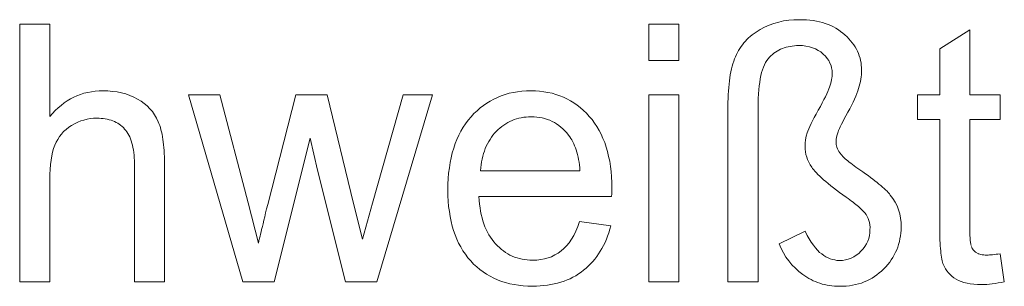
# Model space of a CAD drawing. Extents: x 1101 to 1942, y 41 to 882.
# Tile 89 of 113: x 1302.28 to 1311.83, y 848.62 to 851.2. Entities that reach past the tile are written whole.
import ezdxf

# ---------------------------------------------------------------- set-up
doc = ezdxf.new("R2010")
doc.units = 0
doc.layers.get('0').update_dxf_attribs({"lineweight": 13})
doc.layers.add('Beschriftung', color=7, linetype='Continuous', lineweight=25)

# ---------------------------------------------------------------- blocks, each defined once
blk = doc.blocks.new('Referenz-A03CP7E41H', base_point=(1127.7942, 89.8071))
at = {"layer": 'Beschriftung', "color": 0, "lineweight": -2}
for p, q in [((1309.6432, 851.1809), (1309.6907, 851.1929)), ((1309.6907, 851.1929), (1309.7408, 851.1988)), ((1309.7408, 851.1988), (1309.7909, 851.2048)), ((1309.7909, 851.2048), (1309.8436, 851.2048)), ((1309.8436, 851.2048), (1309.8787, 851.2048)), ((1309.8787, 851.2048), (1309.9119, 851.2024)), ((1309.9119, 851.2024), (1309.9452, 851.2001)), ((1309.9452, 851.2001), (1309.9765, 851.1955)), ((1309.9765, 851.1955), (1310.0079, 851.1909)), ((1310.0079, 851.1909), (1310.0374, 851.1841)), ((1302.2802, 848.6628), (1302.2802, 851.1628)), ((1302.2802, 851.1628), (1302.5723, 851.1628)), ((1302.5723, 851.1628), (1302.5723, 850.2655)), ((1308.3832, 850.8103), (1308.3832, 851.1628)), ((1308.3832, 851.1628), (1308.6754, 851.1628)), ((1308.6754, 851.1628), (1308.6754, 850.8103)), ((1309.4233, 851.0843), (1309.4429, 851.0974)), ((1309.4429, 851.0974), (1309.4639, 851.1093)), ((1309.4639, 851.1093), (1309.5062, 851.1332)), ((1309.5062, 851.1332), (1309.551, 851.151)), ((1309.551, 851.151), (1309.5958, 851.169)), ((1309.5958, 851.169), (1309.6432, 851.1809)), ((1310.0374, 851.1841), (1310.0668, 851.1772)), ((1310.0668, 851.1772), (1310.0944, 851.1679)), ((1310.0944, 851.1679), (1310.122, 851.1587)), ((1310.122, 851.1587), (1310.1478, 851.1472)), ((1310.1478, 851.1472), (1310.1735, 851.1357)), ((1310.1735, 851.1357), (1310.1974, 851.1219)), ((1310.1974, 851.1219), (1310.2213, 851.108)), ((1310.2213, 851.108), (1310.2432, 851.092)), ((1310.2432, 851.092), (1310.2653, 851.0758)), ((1311.2051, 850.9235), (1311.4972, 851.1077)), ((1311.4972, 851.1077), (1311.4972, 850.475)), ((1309.3043, 850.9792), (1309.3193, 850.9957)), ((1309.3193, 850.9957), (1309.3345, 851.0121)), ((1309.3345, 851.0121), (1309.351, 851.0275)), ((1309.351, 851.0275), (1309.3676, 851.0428)), ((1309.3676, 851.0428), (1309.3856, 851.057)), ((1309.3856, 851.057), (1309.4037, 851.0712)), ((1309.4037, 851.0712), (1309.4233, 851.0843)), ((1310.2653, 851.0758), (1310.2854, 851.0574)), ((1310.2854, 851.0574), (1310.3056, 851.0389)), ((1310.3056, 851.0389), (1310.3232, 851.0198)), ((1310.3232, 851.0198), (1310.3408, 851.0007)), ((1310.3408, 851.0007), (1310.356, 850.9808)), ((1309.2426, 850.8867), (1309.2531, 850.9066)), ((1309.2531, 850.9066), (1309.2652, 850.9253)), ((1309.2652, 850.9253), (1309.2772, 850.9441)), ((1309.2772, 850.9441), (1309.2908, 850.9617)), ((1309.2908, 850.9617), (1309.3043, 850.9792)), ((1309.6281, 850.9005), (1309.6124, 850.8899)), ((1309.6449, 850.9093), (1309.6281, 850.9005)), ((1309.6616, 850.9181), (1309.6449, 850.9093)), ((1309.6793, 850.9251), (1309.6616, 850.9181)), ((1309.6971, 850.9321), (1309.6793, 850.9251)), ((1309.7158, 850.9374), (1309.6971, 850.9321)), ((1309.7346, 850.9427), (1309.7158, 850.9374)), ((1309.7543, 850.9462), (1309.7346, 850.9427)), ((1309.774, 850.9497), (1309.7543, 850.9462)), ((1309.7947, 850.9515), (1309.774, 850.9497)), ((1309.8154, 850.9532), (1309.7947, 850.9515)), ((1309.8372, 850.9532), (1309.8154, 850.9532)), ((1309.874, 850.9532), (1309.8372, 850.9532)), ((1309.9072, 850.9482), (1309.874, 850.9532)), ((1309.9404, 850.9431), (1309.9072, 850.9482)), ((1309.97, 850.933), (1309.9404, 850.9431)), ((1309.9995, 850.9228), (1309.97, 850.933)), ((1310.0253, 850.9076), (1309.9995, 850.9228)), ((1310.0511, 850.8925), (1310.0253, 850.9076)), ((1310.356, 850.9808), (1310.371, 850.9609)), ((1310.371, 850.9609), (1310.3835, 850.9403)), ((1310.3835, 850.9403), (1310.3962, 850.9197)), ((1310.3962, 850.9197), (1310.4063, 850.8984)), ((1311.2051, 850.475), (1311.2051, 850.9235)), ((1308.6754, 850.8103), (1308.3832, 850.8103)), ((1309.2061, 850.8016), (1309.214, 850.8249)), ((1309.214, 850.8249), (1309.223, 850.8459)), ((1309.223, 850.8459), (1309.2321, 850.8669)), ((1309.2321, 850.8669), (1309.2426, 850.8867)), ((1309.5273, 850.8084), (1309.5154, 850.7903)), ((1309.5394, 850.8266), (1309.5273, 850.8084)), ((1309.5532, 850.8407), (1309.5394, 850.8266)), ((1309.5671, 850.8547), (1309.5532, 850.8407)), ((1309.5818, 850.867), (1309.5671, 850.8547)), ((1309.5966, 850.8793), (1309.5818, 850.867)), ((1309.6124, 850.8899), (1309.5966, 850.8793)), ((1310.0732, 850.8722), (1310.0511, 850.8925)), ((1310.0953, 850.852), (1310.0732, 850.8722)), ((1310.1119, 850.8301), (1310.0953, 850.852)), ((1310.1285, 850.8084), (1310.1119, 850.8301)), ((1310.1395, 850.785), (1310.1285, 850.8084)), ((1310.4063, 850.8984), (1310.4163, 850.8769)), ((1310.4163, 850.8769), (1310.4239, 850.8549)), ((1310.4239, 850.8549), (1310.4315, 850.8328)), ((1310.4315, 850.8328), (1310.4365, 850.81)), ((1310.4365, 850.81), (1310.4415, 850.7872)), ((1309.179, 850.6996), (1309.1846, 850.7275)), ((1309.1846, 850.7275), (1309.1915, 850.753)), ((1309.1915, 850.753), (1309.1982, 850.7784)), ((1309.1982, 850.7784), (1309.2061, 850.8016)), ((1309.4861, 850.7193), (1309.4775, 850.6929)), ((1309.4947, 850.7456), (1309.4861, 850.7193)), ((1309.505, 850.7679), (1309.4947, 850.7456)), ((1309.5154, 850.7903), (1309.505, 850.7679)), ((1310.1506, 850.7616), (1310.1395, 850.785)), ((1310.1561, 850.7368), (1310.1506, 850.7616)), ((1310.1616, 850.7119), (1310.1561, 850.7368)), ((1310.1616, 850.6855), (1310.1616, 850.7119)), ((1310.4415, 850.7872), (1310.444, 850.7637)), ((1310.444, 850.7637), (1310.4465, 850.7402)), ((1310.4465, 850.7402), (1310.4465, 850.7158)), ((1310.4465, 850.7158), (1310.4465, 850.6941)), ((1309.1644, 850.6119), (1309.1689, 850.6419)), ((1309.1689, 850.6419), (1309.1733, 850.6719)), ((1309.1733, 850.6719), (1309.179, 850.6996)), ((1309.4637, 850.632), (1309.4586, 850.5973)), ((1309.4705, 850.6625), (1309.4637, 850.632)), ((1309.4775, 850.6929), (1309.4705, 850.6625)), ((1310.1521, 850.6065), (1310.1554, 850.6232)), ((1310.1554, 850.6232), (1310.1586, 850.6398)), ((1310.1586, 850.6398), (1310.1601, 850.6554)), ((1310.1601, 850.6554), (1310.1617, 850.6709)), ((1310.1617, 850.6709), (1310.1616, 850.6855)), ((1310.4393, 850.6276), (1310.4355, 850.6053)), ((1310.4429, 850.65), (1310.4393, 850.6276)), ((1310.4447, 850.672), (1310.4429, 850.65)), ((1310.4465, 850.6941), (1310.4447, 850.672)), ((1309.1553, 850.513), (1309.1576, 850.5474)), ((1309.1576, 850.5474), (1309.161, 850.5796)), ((1309.161, 850.5796), (1309.1644, 850.6119)), ((1309.4499, 850.5241), (1309.4465, 850.4853)), ((1309.4533, 850.5628), (1309.4499, 850.5241)), ((1309.4586, 850.5973), (1309.4533, 850.5628)), ((1310.1193, 850.5102), (1310.1295, 850.5337)), ((1310.1295, 850.5337), (1310.1359, 850.5524)), ((1310.1359, 850.5524), (1310.1425, 850.5711)), ((1310.1425, 850.5711), (1310.1473, 850.5889)), ((1310.1473, 850.5889), (1310.1521, 850.6065)), ((1310.4172, 850.537), (1310.41, 850.514)), ((1310.4246, 850.5599), (1310.4172, 850.537)), ((1310.4301, 850.5826), (1310.4246, 850.5599)), ((1310.4355, 850.6053), (1310.4301, 850.5826)), ((1302.7409, 850.4175), (1302.7716, 850.437)), ((1302.7716, 850.437), (1302.8038, 850.4526)), ((1302.8038, 850.4526), (1302.836, 850.4682)), ((1302.836, 850.4682), (1302.87, 850.4799)), ((1302.87, 850.4799), (1302.9039, 850.4916)), ((1302.9039, 850.4916), (1302.9396, 850.4994)), ((1302.9396, 850.4994), (1302.9752, 850.5072)), ((1302.9752, 850.5072), (1303.0125, 850.5111)), ((1303.0125, 850.5111), (1303.0498, 850.515)), ((1303.0498, 850.515), (1303.0888, 850.515)), ((1303.0888, 850.515), (1303.1367, 850.515)), ((1303.1367, 850.515), (1303.1814, 850.5101)), ((1303.1814, 850.5101), (1303.2262, 850.505)), ((1303.2262, 850.505), (1303.2678, 850.4951)), ((1303.2678, 850.4951), (1303.3094, 850.4853)), ((1303.3094, 850.4853), (1303.348, 850.4703)), ((1303.348, 850.4703), (1303.3864, 850.4555)), ((1303.3864, 850.4555), (1303.4217, 850.4357)), ((1303.4217, 850.4357), (1303.457, 850.4158)), ((1304.4436, 848.6628), (1303.918, 850.475)), ((1303.918, 850.475), (1304.2202, 850.475)), ((1304.2202, 850.475), (1304.4952, 849.4283)), ((1304.6858, 849.4139), (1304.9599, 850.475)), ((1304.9599, 850.475), (1305.2613, 850.475)), ((1305.2613, 850.475), (1305.5195, 849.423)), ((1305.7031, 849.4279), (1306.0001, 850.475)), ((1306.2844, 850.475), (1305.743, 848.6628)), ((1306.0001, 850.475), (1306.2844, 850.475)), ((1306.845, 850.4164), (1306.8793, 850.4361)), ((1306.8793, 850.4361), (1306.9156, 850.4518)), ((1306.9156, 850.4518), (1306.9519, 850.4676)), ((1306.9519, 850.4676), (1306.9904, 850.4795)), ((1306.9904, 850.4795), (1307.0288, 850.4913)), ((1307.0288, 850.4913), (1307.0692, 850.4992)), ((1307.0692, 850.4992), (1307.1097, 850.5071)), ((1307.1097, 850.5071), (1307.1523, 850.511)), ((1307.1523, 850.511), (1307.1949, 850.515)), ((1307.1949, 850.515), (1307.2395, 850.515)), ((1307.2395, 850.515), (1307.2828, 850.515)), ((1307.2828, 850.515), (1307.324, 850.5111)), ((1307.324, 850.5111), (1307.3653, 850.5072)), ((1307.3653, 850.5072), (1307.4045, 850.4996)), ((1307.4045, 850.4996), (1307.4439, 850.4917)), ((1307.4439, 850.4917), (1307.4812, 850.4802)), ((1307.4812, 850.4802), (1307.5184, 850.4685)), ((1307.5184, 850.4685), (1307.5538, 850.4531)), ((1307.5538, 850.4531), (1307.5891, 850.4377)), ((1307.5891, 850.4377), (1307.6224, 850.4184)), ((1308.3832, 848.6628), (1308.3832, 850.475)), ((1308.3832, 850.475), (1308.6754, 850.475)), ((1308.6754, 850.475), (1308.6754, 848.6628)), ((1309.1508, 850.405), (1309.1519, 850.4418)), ((1309.1519, 850.4418), (1309.1531, 850.4785)), ((1309.1531, 850.4785), (1309.1553, 850.513)), ((1309.4447, 850.4426), (1309.443, 850.3998)), ((1309.4465, 850.4853), (1309.4447, 850.4426)), ((1310.0645, 850.3976), (1310.0818, 850.4305)), ((1310.0818, 850.4305), (1310.0955, 850.4586)), ((1310.0955, 850.4586), (1310.1092, 850.4867)), ((1310.1092, 850.4867), (1310.1193, 850.5102)), ((1310.3766, 850.4336), (1310.3636, 850.405)), ((1310.3896, 850.4623), (1310.3766, 850.4336)), ((1310.3998, 850.4881), (1310.3896, 850.4623)), ((1310.41, 850.514), (1310.3998, 850.4881)), ((1310.9891, 850.2367), (1310.9891, 850.475)), ((1310.9891, 850.475), (1311.2051, 850.475)), ((1311.4972, 850.475), (1311.7895, 850.475)), ((1311.7895, 850.475), (1311.7895, 850.2367)), ((1302.6251, 850.324), (1302.6524, 850.3512)), ((1302.6524, 850.3512), (1302.6814, 850.3747)), ((1302.6814, 850.3747), (1302.7103, 850.3981)), ((1302.7103, 850.3981), (1302.7409, 850.4175)), ((1303.457, 850.4158), (1303.4873, 850.3923)), ((1303.4873, 850.3923), (1303.5176, 850.3686)), ((1303.5176, 850.3686), (1303.5429, 850.3412)), ((1303.5429, 850.3412), (1303.5681, 850.3138)), ((1306.7164, 850.3218), (1306.7464, 850.3495)), ((1306.7464, 850.3495), (1306.7786, 850.3731)), ((1306.7786, 850.3731), (1306.8108, 850.3967)), ((1306.8108, 850.3967), (1306.845, 850.4164)), ((1307.6224, 850.4184), (1307.6557, 850.399)), ((1307.6557, 850.399), (1307.6871, 850.3758)), ((1307.6871, 850.3758), (1307.7185, 850.3526)), ((1307.7185, 850.3526), (1307.7478, 850.3257)), ((1309.1508, 850.3659), (1309.1508, 850.405)), ((1309.1508, 848.6628), (1309.1508, 850.3659)), ((1309.443, 850.3998), (1309.443, 850.3529)), ((1309.443, 850.3529), (1309.443, 848.6628)), ((1310.0052, 850.2898), (1310.0262, 850.3273)), ((1310.0262, 850.3273), (1310.0471, 850.3648)), ((1310.0471, 850.3648), (1310.0645, 850.3976)), ((1310.3318, 850.342), (1310.3132, 850.3077)), ((1310.3478, 850.3735), (1310.3318, 850.342)), ((1310.3636, 850.405), (1310.3478, 850.3735)), ((1302.5723, 850.2655), (1302.5979, 850.2967)), ((1302.5979, 850.2967), (1302.6251, 850.324)), ((1302.9027, 850.2324), (1302.8721, 850.2236)), ((1302.9333, 850.2413), (1302.9027, 850.2324)), ((1302.9648, 850.2457), (1302.9333, 850.2413)), ((1302.9964, 850.25), (1302.9648, 850.2457)), ((1303.0288, 850.25), (1302.9964, 850.25)), ((1303.0505, 850.25), (1303.0288, 850.25)), ((1303.0711, 850.2485), (1303.0505, 850.25)), ((1303.0914, 850.2469), (1303.0711, 850.2485)), ((1303.1107, 850.2436), (1303.0914, 850.2469)), ((1303.13, 850.2403), (1303.1107, 850.2436)), ((1303.148, 850.2353), (1303.13, 850.2403)), ((1303.1661, 850.2305), (1303.148, 850.2353)), ((1303.1829, 850.2239), (1303.1661, 850.2305)), ((1303.5681, 850.3138), (1303.5884, 850.2826)), ((1303.5884, 850.2826), (1303.6087, 850.2515)), ((1303.6087, 850.2515), (1303.6239, 850.2165)), ((1306.6057, 850.1964), (1306.6302, 850.2311)), ((1306.6302, 850.2311), (1306.6582, 850.2627)), ((1306.6582, 850.2627), (1306.6863, 850.2942)), ((1306.6863, 850.2942), (1306.7164, 850.3218)), ((1307.0782, 850.2368), (1307.057, 850.2279)), ((1307.1003, 850.2435), (1307.0782, 850.2368)), ((1307.1226, 850.2502), (1307.1003, 850.2435)), ((1307.1457, 850.2546), (1307.1226, 850.2502)), ((1307.1689, 850.259), (1307.1457, 850.2546)), ((1307.1931, 850.2613), (1307.1689, 850.259)), ((1307.2173, 850.2635), (1307.1931, 850.2613)), ((1307.2424, 850.2635), (1307.2173, 850.2635)), ((1307.2703, 850.2635), (1307.2424, 850.2635)), ((1307.2968, 850.2606), (1307.2703, 850.2635)), ((1307.3234, 850.2579), (1307.2968, 850.2606)), ((1307.3486, 850.2523), (1307.3234, 850.2579)), ((1307.3738, 850.2467), (1307.3486, 850.2523)), ((1307.3978, 850.2384), (1307.3738, 850.2467)), ((1307.4217, 850.2301), (1307.3978, 850.2384)), ((1307.7478, 850.3257), (1307.7772, 850.2986)), ((1307.7772, 850.2986), (1307.8046, 850.2676)), ((1307.8046, 850.2676), (1307.832, 850.2367)), ((1307.832, 850.2367), (1307.856, 850.2026)), ((1309.9711, 850.2249), (1309.9882, 850.2574)), ((1309.9882, 850.2574), (1310.0052, 850.2898)), ((1310.2792, 850.2443), (1310.264, 850.2151)), ((1310.2945, 850.2734), (1310.2792, 850.2443)), ((1310.3132, 850.3077), (1310.2945, 850.2734)), ((1311.2051, 850.2367), (1310.9891, 850.2367)), ((1311.2051, 849.1931), (1311.2051, 850.2367)), ((1311.7895, 850.2367), (1311.4972, 850.2367)), ((1311.4972, 850.2367), (1311.4972, 849.1752)), ((1302.7312, 850.1408), (1302.7067, 850.12)), ((1302.7558, 850.1617), (1302.7312, 850.1408)), ((1302.7843, 850.1794), (1302.7558, 850.1617)), ((1302.8129, 850.1971), (1302.7843, 850.1794)), ((1302.8426, 850.2102), (1302.8129, 850.1971)), ((1302.8721, 850.2236), (1302.8426, 850.2102)), ((1303.1997, 850.2174), (1303.1829, 850.2239)), ((1303.2153, 850.2091), (1303.1997, 850.2174)), ((1303.2308, 850.201), (1303.2153, 850.2091)), ((1303.2452, 850.1911), (1303.2308, 850.201)), ((1303.2595, 850.1813), (1303.2452, 850.1911)), ((1303.2727, 850.1698), (1303.2595, 850.1813)), ((1303.2857, 850.1584), (1303.2727, 850.1698)), ((1303.2976, 850.1452), (1303.2857, 850.1584)), ((1303.3095, 850.1321), (1303.2976, 850.1452)), ((1303.6239, 850.2165), (1303.6315, 850.1991)), ((1303.6315, 850.1991), (1303.6381, 850.1796)), ((1303.6381, 850.1796), (1303.6448, 850.1601)), ((1303.6448, 850.1601), (1303.6506, 850.1387)), ((1303.6506, 850.1387), (1303.6563, 850.1173)), ((1306.5601, 850.1238), (1306.5812, 850.1617)), ((1306.5812, 850.1617), (1306.6057, 850.1964)), ((1306.9208, 850.1391), (1306.9037, 850.1214)), ((1306.939, 850.1546), (1306.9208, 850.1391)), ((1306.9572, 850.1702), (1306.939, 850.1546)), ((1306.9763, 850.1835), (1306.9572, 850.1702)), ((1306.9955, 850.1969), (1306.9763, 850.1835)), ((1307.0157, 850.2079), (1306.9955, 850.1969)), ((1307.0358, 850.219), (1307.0157, 850.2079)), ((1307.057, 850.2279), (1307.0358, 850.219)), ((1307.4444, 850.219), (1307.4217, 850.2301)), ((1307.467, 850.2078), (1307.4444, 850.219)), ((1307.4883, 850.194), (1307.467, 850.2078)), ((1307.5097, 850.18), (1307.4883, 850.194)), ((1307.5298, 850.1633), (1307.5097, 850.18)), ((1307.5498, 850.1466), (1307.5298, 850.1633)), ((1307.5686, 850.1271), (1307.5498, 850.1466)), ((1307.856, 850.2026), (1307.8799, 850.1686)), ((1307.8799, 850.1686), (1307.9006, 850.1314)), ((1309.926, 850.126), (1309.9353, 850.1482)), ((1309.9353, 850.1482), (1309.9446, 850.1704)), ((1309.9446, 850.1704), (1309.9579, 850.1977)), ((1309.9579, 850.1977), (1309.9711, 850.2249)), ((1310.2321, 850.1487), (1310.2238, 850.13)), ((1310.2404, 850.1673), (1310.2321, 850.1487)), ((1310.2522, 850.1913), (1310.2404, 850.1673)), ((1310.264, 850.2151), (1310.2522, 850.1913)), ((1302.6496, 850.0449), (1302.6333, 850.0178)), ((1302.6658, 850.0721), (1302.6496, 850.0449)), ((1302.6863, 850.0961), (1302.6658, 850.0721)), ((1302.7067, 850.12), (1302.6863, 850.0961)), ((1303.3199, 850.1171), (1303.3095, 850.1321)), ((1303.3303, 850.102), (1303.3199, 850.1171)), ((1303.3392, 850.0851), (1303.3303, 850.102)), ((1303.348, 850.068), (1303.3392, 850.0851)), ((1303.3555, 850.049), (1303.348, 850.068)), ((1303.3629, 850.0301), (1303.3555, 850.049)), ((1303.6563, 850.1173), (1303.661, 850.0939)), ((1303.661, 850.0939), (1303.6658, 850.0705)), ((1303.6658, 850.0705), (1303.6696, 850.0451)), ((1303.6696, 850.0451), (1303.6734, 850.0198)), ((1305.0994, 850.0569), (1304.7489, 848.6628)), ((1305.1675, 849.7472), (1305.0994, 850.0569)), ((1306.5042, 850.0036), (1306.5217, 850.0447)), ((1306.5217, 850.0447), (1306.5392, 850.0859)), ((1306.5392, 850.0859), (1306.5601, 850.1238)), ((1306.8427, 850.0444), (1306.8294, 850.0236)), ((1306.856, 850.065), (1306.8427, 850.0444)), ((1306.8713, 850.0843), (1306.856, 850.065)), ((1306.8865, 850.1036), (1306.8713, 850.0843)), ((1306.9037, 850.1214), (1306.8865, 850.1036)), ((1307.5874, 850.1077), (1307.5686, 850.1271)), ((1307.6048, 850.0854), (1307.5874, 850.1077)), ((1307.6162, 850.0711), (1307.6048, 850.0854)), ((1307.6265, 850.0549), (1307.6162, 850.0711)), ((1307.6367, 850.0389), (1307.6265, 850.0549)), ((1307.9006, 850.1314), (1307.9211, 850.0942)), ((1307.9211, 850.0942), (1307.9382, 850.0539)), ((1307.9382, 850.0539), (1307.9554, 850.0135)), ((1309.8984, 850.0075), (1309.9039, 850.0412)), ((1309.9039, 850.0412), (1309.9095, 850.0748)), ((1309.9095, 850.0748), (1309.9205, 850.1089)), ((1309.9205, 850.1089), (1309.926, 850.126)), ((1310.2043, 850.0661), (1310.1995, 850.0425)), ((1310.1995, 850.0425), (1310.1997, 850.022)), ((1310.2091, 850.0898), (1310.2043, 850.0661)), ((1310.2189, 850.1167), (1310.2091, 850.0898)), ((1310.2238, 850.13), (1310.2189, 850.1167)), ((1302.6089, 849.9573), (1302.5997, 849.9212)), ((1302.6211, 849.9875), (1302.6089, 849.9573)), ((1302.6333, 850.0178), (1302.6211, 849.9875)), ((1303.3688, 850.0091), (1303.3629, 850.0301)), ((1303.3748, 849.9881), (1303.3688, 850.0091)), ((1303.3792, 849.9652), (1303.3748, 849.9881)), ((1303.3837, 849.9423), (1303.3792, 849.9652)), ((1303.6734, 850.0198), (1303.6762, 849.9924)), ((1303.6762, 849.9924), (1303.6791, 849.9651)), ((1303.6791, 849.9651), (1303.681, 849.9357)), ((1306.4761, 849.915), (1306.4902, 849.9593)), ((1306.4902, 849.9593), (1306.5042, 850.0036)), ((1306.797, 849.9552), (1306.7875, 849.9316)), ((1306.8065, 849.979), (1306.797, 849.9552)), ((1306.8179, 850.0013), (1306.8065, 849.979)), ((1306.8294, 850.0236), (1306.8179, 850.0013)), ((1307.6459, 850.0209), (1307.6367, 850.0389)), ((1307.655, 850.003), (1307.6459, 850.0209)), ((1307.6631, 849.9833), (1307.655, 850.003)), ((1307.6711, 849.9635), (1307.6631, 849.9833)), ((1307.678, 849.9421), (1307.6711, 849.9635)), ((1307.9554, 850.0135), (1307.9691, 849.97)), ((1307.9691, 849.97), (1307.9827, 849.9265)), ((1309.8984, 849.9742), (1309.8984, 850.0075)), ((1309.8984, 849.9486), (1309.8984, 849.9742)), ((1309.9025, 849.9234), (1309.8984, 849.9486)), ((1310.1997, 850.022), (1310.1995, 850.0083)), ((1310.1995, 850.0083), (1310.2017, 849.9948)), ((1310.2017, 849.9948), (1310.2038, 849.9813)), ((1310.2038, 849.9813), (1310.2081, 849.9678)), ((1310.2081, 849.9678), (1310.2125, 849.9544)), ((1310.2125, 849.9544), (1310.2192, 849.9411)), ((1302.5906, 849.8853), (1302.5845, 849.8434)), ((1302.5997, 849.9212), (1302.5906, 849.8853)), ((1303.3867, 849.9175), (1303.3837, 849.9423)), ((1303.3896, 849.8927), (1303.3867, 849.9175)), ((1303.3911, 849.8658), (1303.3896, 849.8927)), ((1303.3927, 849.839), (1303.3911, 849.8658)), ((1303.681, 849.9357), (1303.6829, 849.9064)), ((1303.6829, 849.9064), (1303.6838, 849.8752)), ((1303.6838, 849.8752), (1303.6848, 849.8439)), ((1306.4551, 849.8199), (1306.4656, 849.8674)), ((1306.4656, 849.8674), (1306.4761, 849.915)), ((1306.7667, 849.8543), (1306.7611, 849.8276)), ((1306.7723, 849.881), (1306.7667, 849.8543)), ((1306.78, 849.9064), (1306.7723, 849.881)), ((1306.7875, 849.9316), (1306.78, 849.9064)), ((1307.6848, 849.9205), (1307.678, 849.9421)), ((1307.6907, 849.8973), (1307.6848, 849.9205)), ((1307.6965, 849.8739), (1307.6907, 849.8973)), ((1307.7011, 849.8489), (1307.6965, 849.8739)), ((1307.7058, 849.8237), (1307.7011, 849.8489)), ((1307.9827, 849.9265), (1307.993, 849.8799)), ((1307.993, 849.8799), (1308.0034, 849.8332)), ((1309.9066, 849.8981), (1309.9025, 849.9234)), ((1309.9147, 849.8732), (1309.9066, 849.8981)), ((1309.9228, 849.8483), (1309.9147, 849.8732)), ((1309.9351, 849.8237), (1309.9228, 849.8483)), ((1310.2192, 849.9411), (1310.2259, 849.9277)), ((1310.2259, 849.9277), (1310.2348, 849.9145)), ((1310.2348, 849.9145), (1310.2681, 849.875)), ((1310.2681, 849.875), (1310.2784, 849.8656)), ((1310.2784, 849.8656), (1310.2887, 849.8561)), ((1310.2887, 849.8561), (1310.301, 849.8457)), ((1302.5755, 849.7542), (1302.5723, 849.7066)), ((1302.5784, 849.8017), (1302.5755, 849.7542)), ((1302.5845, 849.8434), (1302.5784, 849.8017)), ((1303.3927, 849.8102), (1303.3927, 849.839)), ((1303.3927, 848.6628), (1303.3927, 849.8102)), ((1303.6848, 849.8439), (1303.6848, 849.8106)), ((1303.6848, 849.8106), (1303.6848, 848.6628)), ((1306.4411, 849.7185), (1306.4481, 849.7692)), ((1306.4481, 849.7692), (1306.4551, 849.8199)), ((1306.7536, 849.771), (1306.7517, 849.7413)), ((1306.7573, 849.7993), (1306.7536, 849.771)), ((1306.7611, 849.8276), (1306.7573, 849.7993)), ((1307.7094, 849.7969), (1307.7058, 849.8237)), ((1307.7129, 849.77), (1307.7094, 849.7969)), ((1307.7153, 849.7413), (1307.7129, 849.77)), ((1308.0034, 849.8332), (1308.0102, 849.7834)), ((1308.0102, 849.7834), (1308.017, 849.7337)), ((1309.9472, 849.7989), (1309.9351, 849.8237)), ((1309.9634, 849.7747), (1309.9472, 849.7989)), ((1309.9714, 849.7626), (1309.9634, 849.7747)), ((1309.9825, 849.7489), (1309.9714, 849.7626)), ((1310.301, 849.8457), (1310.3132, 849.8354)), ((1310.3132, 849.8354), (1310.3275, 849.8242)), ((1310.3275, 849.8242), (1310.3418, 849.813)), ((1310.3418, 849.813), (1310.3581, 849.8008)), ((1310.3581, 849.8008), (1310.3743, 849.7887)), ((1310.3743, 849.7887), (1310.3926, 849.7757)), ((1310.3926, 849.7757), (1310.4109, 849.7627)), ((1310.4109, 849.7627), (1310.4311, 849.7488)), ((1302.5723, 849.7066), (1302.5723, 849.6534)), ((1305.4407, 848.6628), (1305.1675, 849.7472)), ((1306.4341, 849.6106), (1306.4377, 849.6646)), ((1306.4377, 849.6646), (1306.4411, 849.7185)), ((1306.7517, 849.7413), (1307.7153, 849.7413)), ((1308.017, 849.7337), (1308.0204, 849.6807)), ((1308.0204, 849.6807), (1308.0239, 849.6278)), ((1309.9938, 849.7353), (1309.9825, 849.7489)), ((1310.0081, 849.7201), (1309.9938, 849.7353)), ((1310.0225, 849.705), (1310.0081, 849.7201)), ((1310.0402, 849.6883), (1310.0225, 849.705)), ((1310.0578, 849.6717), (1310.0402, 849.6883)), ((1310.0787, 849.6535), (1310.0578, 849.6717)), ((1310.4311, 849.7488), (1310.4589, 849.7298)), ((1310.4589, 849.7298), (1310.4842, 849.7118)), ((1310.4842, 849.7118), (1310.5095, 849.6938)), ((1310.5095, 849.6938), (1310.5325, 849.6767)), ((1310.5325, 849.6767), (1310.5555, 849.6597)), ((1310.5555, 849.6597), (1310.5762, 849.6435)), ((1302.5723, 849.6534), (1302.5723, 848.6628)), ((1306.4341, 849.5536), (1306.4341, 849.6106)), ((1308.0239, 849.6278), (1308.0239, 849.5717)), ((1308.0239, 849.5717), (1308.0239, 849.5581)), ((1310.0996, 849.6354), (1310.0787, 849.6535)), ((1310.1237, 849.6157), (1310.0996, 849.6354)), ((1310.1478, 849.5961), (1310.1237, 849.6157)), ((1310.1752, 849.5749), (1310.1478, 849.5961)), ((1310.2026, 849.5538), (1310.1752, 849.5749)), ((1310.5762, 849.6435), (1310.5969, 849.6274)), ((1310.5969, 849.6274), (1310.6154, 849.6122)), ((1310.6154, 849.6122), (1310.6338, 849.597)), ((1310.6338, 849.597), (1310.6498, 849.5827)), ((1310.6498, 849.5827), (1310.6659, 849.5684)), ((1310.6659, 849.5684), (1310.6797, 849.555)), ((1306.4341, 849.4984), (1306.4341, 849.5536)), ((1306.4376, 849.4463), (1306.4341, 849.4984)), ((1308.0223, 849.4898), (1306.7354, 849.4898)), ((1306.7354, 849.4898), (1306.7374, 849.4525)), ((1308.0231, 849.5171), (1308.0223, 849.4898)), ((1308.0234, 849.5376), (1308.0231, 849.5171)), ((1308.0239, 849.5581), (1308.0234, 849.5376)), ((1310.2332, 849.5312), (1310.2026, 849.5538)), ((1310.2637, 849.5086), (1310.2332, 849.5312)), ((1310.2976, 849.4845), (1310.2637, 849.5086)), ((1310.316, 849.4711), (1310.2976, 849.4845)), ((1310.3326, 849.4587), (1310.316, 849.4711)), ((1310.6797, 849.555), (1310.6935, 849.5417)), ((1310.6935, 849.5417), (1310.7049, 849.5292)), ((1310.7049, 849.5292), (1310.7164, 849.5168)), ((1310.7164, 849.5168), (1310.7255, 849.5052)), ((1310.7255, 849.5052), (1310.7515, 849.4725)), ((1310.7515, 849.4725), (1310.771, 849.4367)), ((1304.4952, 849.4283), (1304.5958, 849.0399)), ((1304.6754, 849.3707), (1304.6858, 849.4139)), ((1305.5195, 849.423), (1305.604, 849.0775)), ((1305.604, 849.0775), (1305.7031, 849.4279)), ((1306.441, 849.3942), (1306.4376, 849.4463)), ((1306.4479, 849.3451), (1306.441, 849.3942)), ((1306.7374, 849.4525), (1306.7414, 849.4174)), ((1306.7414, 849.4174), (1306.7455, 849.3823)), ((1306.7455, 849.3823), (1306.7515, 849.3494)), ((1310.3492, 849.4463), (1310.3326, 849.4587)), ((1310.364, 849.435), (1310.3492, 849.4463)), ((1310.3788, 849.4235), (1310.364, 849.435)), ((1310.392, 849.4131), (1310.3788, 849.4235)), ((1310.4051, 849.4028), (1310.392, 849.4131)), ((1310.4163, 849.3932), (1310.4051, 849.4028)), ((1310.4276, 849.3838), (1310.4163, 849.3932)), ((1310.4785, 849.3333), (1310.4276, 849.3838)), ((1310.771, 849.4367), (1310.7905, 849.4009)), ((1310.7905, 849.4009), (1310.8035, 849.3622)), ((1304.6489, 849.2612), (1304.6569, 849.2944)), ((1304.6569, 849.2944), (1304.6661, 849.3325)), ((1304.6661, 849.3325), (1304.6754, 849.3707)), ((1306.4549, 849.2961), (1306.4479, 849.3451)), ((1306.4653, 849.2502), (1306.4549, 849.2961)), ((1306.7515, 849.3494), (1306.7576, 849.3164)), ((1306.7576, 849.3164), (1306.7657, 849.2857)), ((1306.7657, 849.2857), (1306.7737, 849.2549)), ((1310.4915, 849.3162), (1310.4785, 849.3333)), ((1310.5012, 849.2974), (1310.4915, 849.3162)), ((1310.5107, 849.2787), (1310.5012, 849.2974)), ((1310.517, 849.2582), (1310.5107, 849.2787)), ((1310.8035, 849.3622), (1310.8165, 849.3234)), ((1310.8165, 849.3234), (1310.8229, 849.2816)), ((1310.8229, 849.2816), (1310.8294, 849.2399)), ((1304.6271, 849.1713), (1304.634, 849.1996)), ((1304.634, 849.1996), (1304.6408, 849.2278)), ((1304.6408, 849.2278), (1304.6489, 849.2612)), ((1306.4757, 849.2041), (1306.4653, 849.2502)), ((1306.4895, 849.1612), (1306.4757, 849.2041)), ((1306.7737, 849.2549), (1306.7837, 849.2264)), ((1306.7837, 849.2264), (1306.7938, 849.1979)), ((1306.7938, 849.1979), (1306.8058, 849.1714)), ((1307.6758, 849.1568), (1307.6954, 849.199)), ((1307.6954, 849.199), (1307.7121, 849.2478)), ((1307.7121, 849.2478), (1308.0141, 849.2078)), ((1308.0141, 849.2078), (1308.0052, 849.1731)), ((1310.5231, 849.2377), (1310.517, 849.2582)), ((1310.5259, 849.2155), (1310.5231, 849.2377)), ((1310.5288, 849.1933), (1310.5259, 849.2155)), ((1310.5281, 849.1694), (1310.5288, 849.1933)), ((1310.8294, 849.2399), (1310.8294, 849.1952)), ((1310.8294, 849.1952), (1310.8294, 849.1655)), ((1311.2051, 849.1586), (1311.2051, 849.1931)), ((1304.6038, 849.0742), (1304.6071, 849.0877)), ((1304.6071, 849.0877), (1304.6114, 849.1061)), ((1304.6114, 849.1061), (1304.6159, 849.1246)), ((1304.6159, 849.1246), (1304.6215, 849.1479)), ((1304.6215, 849.1479), (1304.6271, 849.1713)), ((1306.5034, 849.1185), (1306.4895, 849.1612)), ((1306.5207, 849.0785), (1306.5034, 849.1185)), ((1306.8058, 849.1714), (1306.8179, 849.1451)), ((1306.8179, 849.1451), (1306.832, 849.1209)), ((1306.832, 849.1209), (1306.8461, 849.0968)), ((1306.8461, 849.0968), (1306.8621, 849.0748)), ((1307.6337, 849.0791), (1307.6563, 849.1146)), ((1307.6563, 849.1146), (1307.6758, 849.1568)), ((1307.9835, 849.1074), (1307.9708, 849.0766)), ((1307.9944, 849.1403), (1307.9835, 849.1074)), ((1308.0052, 849.1731), (1307.9944, 849.1403)), ((1309.6462, 849.0311), (1309.8984, 849.1539)), ((1309.8984, 849.1539), (1309.9185, 849.1142)), ((1309.9185, 849.1142), (1309.9386, 849.0806)), ((1310.5172, 849.0836), (1310.5228, 849.1116)), ((1310.5228, 849.1116), (1310.5281, 849.1396)), ((1310.5281, 849.1396), (1310.5281, 849.1694)), ((1310.8242, 849.1085), (1310.819, 849.081)), ((1310.8268, 849.137), (1310.8242, 849.1085)), ((1310.8294, 849.1655), (1310.8268, 849.137)), ((1311.2057, 849.1269), (1311.2051, 849.1586)), ((1311.2062, 849.0953), (1311.2057, 849.1269)), ((1311.2073, 849.0668), (1311.2062, 849.0953)), ((1311.4972, 849.1752), (1311.4972, 849.1423)), ((1311.4972, 849.1423), (1311.4982, 849.1152)), ((1311.4982, 849.1152), (1311.4992, 849.0882)), ((1311.4992, 849.0882), (1311.5011, 849.067)), ((1304.5958, 849.0399), (1304.6005, 849.0607)), ((1304.6005, 849.0607), (1304.6038, 849.0742)), ((1306.538, 849.0387), (1306.5207, 849.0785)), ((1306.5588, 849.0021), (1306.538, 849.0387)), ((1306.5796, 848.9653), (1306.5588, 849.0021)), ((1306.8621, 849.0748), (1306.8782, 849.0527)), ((1306.8782, 849.0527), (1306.8962, 849.0329)), ((1306.8962, 849.0329), (1306.9144, 849.0131)), ((1306.9144, 849.0131), (1306.9335, 848.9958)), ((1306.9335, 848.9958), (1306.9527, 848.9784)), ((1307.5601, 848.9856), (1307.5856, 849.0146)), ((1307.5856, 849.0146), (1307.6111, 849.0434)), ((1307.6111, 849.0434), (1307.6337, 849.0791)), ((1307.9434, 849.0168), (1307.9287, 848.9879)), ((1307.9581, 849.0457), (1307.9434, 849.0168)), ((1307.9708, 849.0766), (1307.9581, 849.0457)), ((1309.6653, 848.986), (1309.6462, 849.0311)), ((1309.9386, 849.0806), (1309.9587, 849.047)), ((1309.9587, 849.047), (1309.9788, 849.0196)), ((1309.9788, 849.0196), (1309.999, 848.9921)), ((1309.999, 848.9921), (1310.0192, 848.9706)), ((1310.4625, 848.9833), (1310.4789, 849.0075)), ((1310.4789, 849.0075), (1310.4954, 849.0315)), ((1310.4954, 849.0315), (1310.5063, 849.0576)), ((1310.5063, 849.0576), (1310.5172, 849.0836)), ((1310.798, 849.0007), (1310.7875, 848.9753)), ((1310.8059, 849.0271), (1310.798, 849.0007)), ((1310.8137, 849.0535), (1310.8059, 849.0271)), ((1310.819, 849.081), (1310.8137, 849.0535)), ((1311.2084, 849.0381), (1311.2073, 849.0668)), ((1311.2101, 849.0124), (1311.2084, 849.0381)), ((1311.2118, 848.9868), (1311.2101, 849.0124)), ((1311.5011, 849.067), (1311.503, 849.0459)), ((1311.503, 849.0459), (1311.5059, 849.0306)), ((1311.5059, 849.0306), (1311.5088, 849.0153)), ((1311.5126, 849.0059), (1311.5203, 848.9872)), ((1306.6038, 848.9316), (1306.5796, 848.9653)), ((1306.6281, 848.898), (1306.6038, 848.9316)), ((1306.6558, 848.8674), (1306.6281, 848.898)), ((1306.9527, 848.9784), (1306.973, 848.9635)), ((1306.973, 848.9635), (1306.9934, 848.9487)), ((1306.9934, 848.9487), (1307.0148, 848.9363)), ((1307.0148, 848.9363), (1307.0362, 848.9239)), ((1307.0362, 848.9239), (1307.0588, 848.914)), ((1307.0588, 848.914), (1307.0813, 848.904)), ((1307.0813, 848.904), (1307.105, 848.8967)), ((1307.105, 848.8967), (1307.1287, 848.8892)), ((1307.3718, 848.8855), (1307.4061, 848.8967)), ((1307.4061, 848.8967), (1307.4405, 848.9078)), ((1307.4405, 848.9078), (1307.4719, 848.9245)), ((1307.4719, 848.9245), (1307.5032, 848.9411)), ((1307.5032, 848.9411), (1307.5317, 848.9634)), ((1307.5317, 848.9634), (1307.5601, 848.9856)), ((1307.8772, 848.9089), (1307.8588, 848.884)), ((1307.8957, 848.9339), (1307.8772, 848.9089)), ((1307.9122, 848.961), (1307.8957, 848.9339)), ((1307.9287, 848.9879), (1307.9122, 848.961)), ((1309.6892, 848.945), (1309.6653, 848.986)), ((1309.7131, 848.9039), (1309.6892, 848.945)), ((1309.7419, 848.8671), (1309.7131, 848.9039)), ((1310.0192, 848.9706), (1310.0394, 848.9493)), ((1310.0394, 848.9493), (1310.0596, 848.9339)), ((1310.0596, 848.9339), (1310.0799, 848.9185)), ((1310.0799, 848.9185), (1310.1007, 848.907)), ((1310.1007, 848.907), (1310.1215, 848.8955)), ((1310.1215, 848.8955), (1310.1428, 848.8878)), ((1310.3179, 848.8835), (1310.3442, 848.8946)), ((1310.3442, 848.8946), (1310.3705, 848.9057)), ((1310.3705, 848.9057), (1310.3946, 848.9223)), ((1310.3946, 848.9223), (1310.4188, 848.939)), ((1310.4188, 848.939), (1310.4407, 848.9612)), ((1310.4407, 848.9612), (1310.4625, 848.9833)), ((1310.7508, 848.9015), (1310.7351, 848.8782)), ((1310.764, 848.9257), (1310.7508, 848.9015)), ((1310.777, 848.9501), (1310.764, 848.9257)), ((1310.7875, 848.9753), (1310.777, 848.9501)), ((1311.214, 848.9641), (1311.2118, 848.9868)), ((1311.2162, 848.9414), (1311.214, 848.9641)), ((1311.219, 848.9217), (1311.2162, 848.9414)), ((1311.2218, 848.902), (1311.219, 848.9217)), ((1311.2252, 848.8853), (1311.2218, 848.902)), ((1311.5203, 848.9872), (1311.5328, 848.9722)), ((1311.5328, 848.9722), (1311.5453, 848.9572)), ((1311.5453, 848.9572), (1311.5627, 848.9462)), ((1311.5713, 848.9405), (1311.5819, 848.9364)), ((1311.5819, 848.9364), (1311.5925, 848.9322)), ((1311.5925, 848.9322), (1311.6048, 848.9294)), ((1311.6048, 848.9294), (1311.6172, 848.9267)), ((1311.6172, 848.9267), (1311.6315, 848.9253)), ((1311.6315, 848.9253), (1311.6457, 848.9239)), ((1311.6457, 848.9239), (1311.6619, 848.9239)), ((1311.6619, 848.9239), (1311.6741, 848.9239)), ((1311.6741, 848.9239), (1311.688, 848.9246)), ((1311.688, 848.9246), (1311.7021, 848.9255)), ((1311.7021, 848.9255), (1311.7181, 848.927)), ((1311.7181, 848.927), (1311.7339, 848.9286)), ((1311.7339, 848.9286), (1311.7518, 848.931)), ((1311.7518, 848.931), (1311.7696, 848.9333)), ((1311.7696, 848.9333), (1311.7895, 848.9364)), ((1311.7895, 848.9364), (1311.8312, 848.6653)), ((1306.6835, 848.8369), (1306.6558, 848.8674)), ((1306.7136, 848.81), (1306.6835, 848.8369)), ((1306.7438, 848.7833), (1306.7136, 848.81)), ((1307.1287, 848.8892), (1307.1534, 848.8842)), ((1307.1534, 848.8842), (1307.1782, 848.8793)), ((1307.1782, 848.8793), (1307.2042, 848.8769)), ((1307.2042, 848.8769), (1307.23, 848.8744)), ((1307.23, 848.8744), (1307.257, 848.8744)), ((1307.257, 848.8744), (1307.2972, 848.8744)), ((1307.2972, 848.8744), (1307.3345, 848.8799)), ((1307.3345, 848.8799), (1307.3718, 848.8855)), ((1307.7958, 848.8166), (1307.7736, 848.7955)), ((1307.8181, 848.8378), (1307.7958, 848.8166)), ((1307.8384, 848.8609), (1307.8181, 848.8378)), ((1307.8588, 848.884), (1307.8384, 848.8609)), ((1309.7706, 848.8301), (1309.7419, 848.8671)), ((1309.8043, 848.7973), (1309.7706, 848.8301)), ((1310.1428, 848.8878), (1310.164, 848.8801)), ((1310.164, 848.8801), (1310.1858, 848.8763)), ((1310.1858, 848.8763), (1310.2076, 848.8724)), ((1310.2076, 848.8724), (1310.2299, 848.8724)), ((1310.2299, 848.8724), (1310.2607, 848.8724)), ((1310.2607, 848.8724), (1310.2892, 848.878)), ((1310.2892, 848.878), (1310.3179, 848.8835)), ((1310.6828, 848.8107), (1310.6618, 848.7897)), ((1310.7011, 848.8329), (1310.6828, 848.8107)), ((1310.7195, 848.855), (1310.7011, 848.8329)), ((1310.7351, 848.8782), (1310.7195, 848.855)), ((1311.2285, 848.8685), (1311.2252, 848.8853)), ((1311.2324, 848.8547), (1311.2285, 848.8685)), ((1311.2363, 848.841), (1311.2324, 848.8547)), ((1311.2407, 848.8302), (1311.2363, 848.841)), ((1311.2497, 848.8086), (1311.2407, 848.8302)), ((1311.2619, 848.7892), (1311.2497, 848.8086)), ((1306.7764, 848.7604), (1306.7438, 848.7833)), ((1306.809, 848.7375), (1306.7764, 848.7604)), ((1306.8441, 848.7184), (1306.809, 848.7375)), ((1306.8791, 848.6993), (1306.8441, 848.7184)), ((1307.6461, 848.7092), (1307.6186, 848.6947)), ((1307.6736, 848.7236), (1307.6461, 848.7092)), ((1307.6994, 848.7403), (1307.6736, 848.7236)), ((1307.7252, 848.7571), (1307.6994, 848.7403)), ((1307.7494, 848.7763), (1307.7252, 848.7571)), ((1307.7736, 848.7955), (1307.7494, 848.7763)), ((1309.8379, 848.7645), (1309.8043, 848.7973)), ((1309.8764, 848.7358), (1309.8379, 848.7645)), ((1309.8957, 848.7214), (1309.8764, 848.7358)), ((1309.9158, 848.7089), (1309.8957, 848.7214)), ((1309.9357, 848.6963), (1309.9158, 848.7089)), ((1310.5722, 848.7158), (1310.5484, 848.7)), ((1310.5961, 848.7316), (1310.5722, 848.7158)), ((1310.6185, 848.7501), (1310.5961, 848.7316)), ((1310.6409, 848.7685), (1310.6185, 848.7501)), ((1310.6618, 848.7897), (1310.6409, 848.7685)), ((1311.274, 848.7698), (1311.2619, 848.7892)), ((1311.2894, 848.7523), (1311.274, 848.7698)), ((1311.3049, 848.7349), (1311.2894, 848.7523)), ((1311.3235, 848.7195), (1311.3049, 848.7349)), ((1311.3422, 848.7043), (1311.3235, 848.7195)), ((1311.364, 848.691), (1311.3422, 848.7043)), ((1302.5723, 848.6628), (1302.2802, 848.6628)), ((1303.6848, 848.6628), (1303.3927, 848.6628)), ((1304.7489, 848.6628), (1304.4436, 848.6628)), ((1305.743, 848.6628), (1305.4407, 848.6628)), ((1306.9166, 848.6839), (1306.8791, 848.6993)), ((1306.9542, 848.6687), (1306.9166, 848.6839)), ((1306.9941, 848.6572), (1306.9542, 848.6687)), ((1307.034, 848.6457), (1306.9941, 848.6572)), ((1307.0764, 848.6381), (1307.034, 848.6457)), ((1307.1188, 848.6305), (1307.0764, 848.6381)), ((1307.1636, 848.6266), (1307.1188, 848.6305)), ((1307.2085, 848.6229), (1307.1636, 848.6266)), ((1307.2557, 848.6229), (1307.2085, 848.6229)), ((1307.2933, 848.6229), (1307.2557, 848.6229)), ((1307.3292, 848.6252), (1307.2933, 848.6229)), ((1307.3651, 848.6276), (1307.3292, 848.6252)), ((1307.3993, 848.6324), (1307.3651, 848.6276)), ((1307.4335, 848.6372), (1307.3993, 848.6324)), ((1307.466, 848.6444), (1307.4335, 848.6372)), ((1307.4985, 848.6516), (1307.466, 848.6444)), ((1307.5294, 848.6612), (1307.4985, 848.6516)), ((1307.5602, 848.6708), (1307.5294, 848.6612)), ((1307.5895, 848.6828), (1307.5602, 848.6708)), ((1307.6186, 848.6947), (1307.5895, 848.6828)), ((1308.6754, 848.6628), (1308.3832, 848.6628)), ((1309.443, 848.6628), (1309.1508, 848.6628)), ((1309.9566, 848.6855), (1309.9357, 848.6963)), ((1309.9774, 848.6748), (1309.9566, 848.6855)), ((1309.9991, 848.6658), (1309.9774, 848.6748)), ((1310.0206, 848.6568), (1309.9991, 848.6658)), ((1310.043, 848.6496), (1310.0206, 848.6568)), ((1310.0654, 848.6424), (1310.043, 848.6496)), ((1310.0886, 848.6371), (1310.0654, 848.6424)), ((1310.1118, 848.6317), (1310.0886, 848.6371)), ((1310.1357, 848.6281), (1310.1118, 848.6317)), ((1310.1597, 848.6245), (1310.1357, 848.6281)), ((1310.1844, 848.6227), (1310.1597, 848.6245)), ((1310.2092, 848.6209), (1310.1844, 848.6227)), ((1310.2348, 848.6209), (1310.2092, 848.6209)), ((1310.2672, 848.6209), (1310.2348, 848.6209)), ((1310.2982, 848.6235), (1310.2672, 848.6209)), ((1310.3291, 848.6262), (1310.2982, 848.6235)), ((1310.3587, 848.6315), (1310.3291, 848.6262)), ((1310.3882, 848.6367), (1310.3587, 848.6315)), ((1310.4164, 848.6446), (1310.3882, 848.6367)), ((1310.4445, 848.6526), (1310.4164, 848.6446)), ((1310.4712, 848.6631), (1310.4445, 848.6526)), ((1310.4979, 848.6736), (1310.4712, 848.6631)), ((1310.5232, 848.6868), (1310.4979, 848.6736)), ((1310.5484, 848.7), (1310.5232, 848.6868)), ((1311.386, 848.6778), (1311.364, 848.691)), ((1311.4123, 848.6678), (1311.386, 848.6778)), ((1311.4387, 848.6579), (1311.4123, 848.6678)), ((1311.4695, 848.6514), (1311.4387, 848.6579)), ((1311.5004, 848.6447), (1311.4695, 848.6514)), ((1311.5356, 848.6414), (1311.5004, 848.6447)), ((1311.5709, 848.638), (1311.5356, 848.6414)), ((1311.6106, 848.638), (1311.5709, 848.638)), ((1311.6349, 848.638), (1311.6106, 848.638)), ((1311.6608, 848.6398), (1311.6349, 848.638)), ((1311.6869, 848.6415), (1311.6608, 848.6398)), ((1311.7144, 848.6449), (1311.6869, 848.6415)), ((1311.7421, 848.6482), (1311.7144, 848.6449)), ((1311.7712, 848.6534), (1311.7421, 848.6482)), ((1311.8004, 848.6584), (1311.7712, 848.6534)), ((1311.8312, 848.6653), (1311.8004, 848.6584))]:
    blk.add_line(p, q, dxfattribs=at)

msp = doc.modelspace()

# ---------------------------------------------------------------- block references
at = {"color": 251, "lineweight": 13, "ltscale": 0.13, "true_color": 0x5f5f5f}
msp.add_blockref('Referenz-A03CP7E41H', (1127.7942, 89.8071), dxfattribs=at)

doc.saveas('drawing.dxf')
